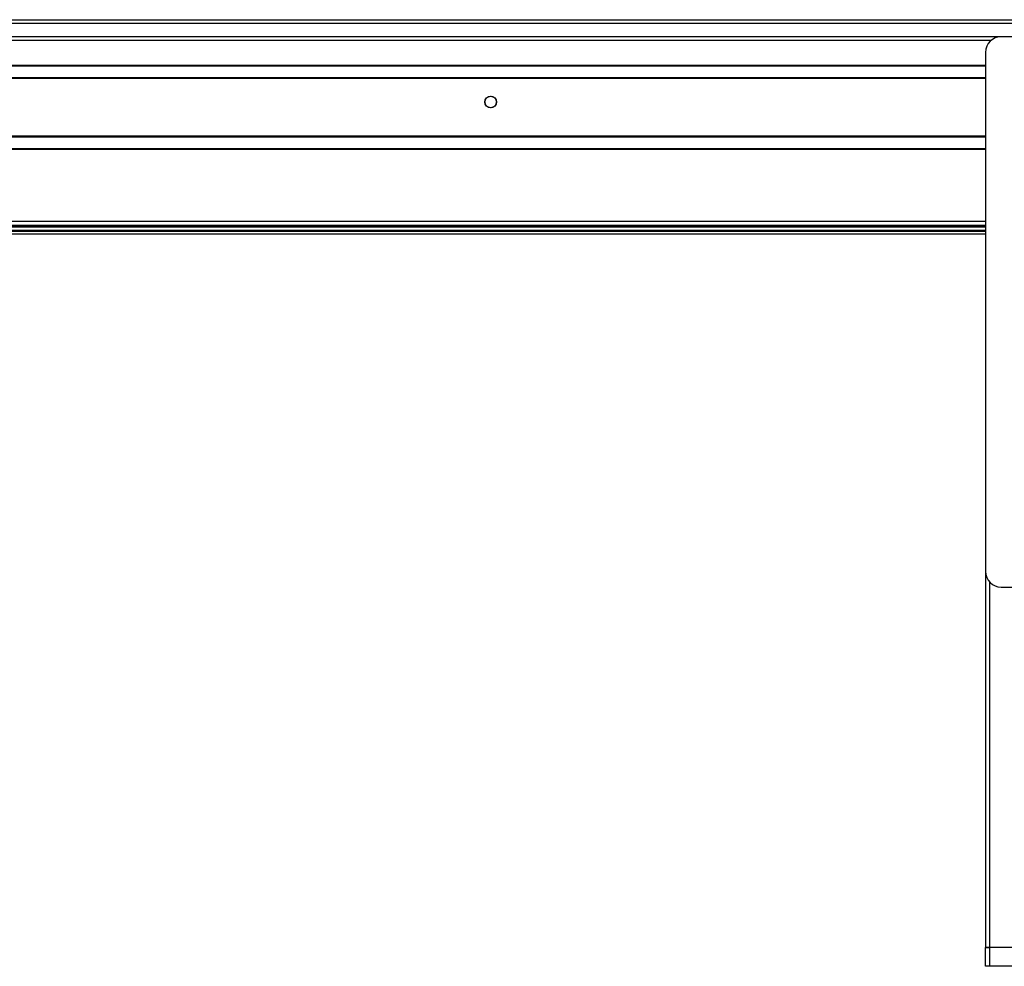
# Model space of a CAD drawing. Header units: millimetres. Extents: x 0 to 420, y 0 to 297.
# Tile 12 of 35: x 155 to 186, y 211 to 241. Entities that reach past the tile are written whole.
import ezdxf

# ---------------------------------------------------------------- set-up
doc = ezdxf.new("R2010")
doc.units = ezdxf.units.MM

msp = doc.modelspace()

# ---------------------------------------------------------------- linework, layer by layer
at = {"color": 7, "linetype": 'Continuous', "lineweight": 25}
for p, q in [((191.366, 241.16829), (120.86286, 241.16829)), ((120.96443, 241.28479), (191.26443, 241.28479)), ((185.76443, 240.74329), (126.46443, 240.74329)), ((189.26443, 240.74329), (185.76443, 240.74329)), ((185.43371, 240.61829), (126.79515, 240.61829)), ((185.26443, 240.24329), (185.26443, 223.74329)), ((185.26443, 239.82579), (126.96443, 239.82579)), ((185.26443, 239.80329), (126.96443, 239.80329)), ((185.26443, 239.43329), (126.96443, 239.43329)), ((185.26443, 239.41079), (126.96443, 239.41079)), ((185.26443, 237.57579), (126.96443, 237.57579)), ((185.26443, 237.55329), (126.96443, 237.55329)), ((185.26443, 237.18329), (126.96443, 237.18329)), ((185.26443, 237.16079), (126.96443, 237.16079)), ((185.26443, 234.86829), (126.96443, 234.86829)), ((185.26443, 234.74329), (126.96443, 234.74329)), ((126.96443, 234.71809), (185.26443, 234.71809)), ((126.96443, 234.70296), (185.26443, 234.70296)), ((126.96443, 234.59439), (185.26443, 234.59439)), ((126.96443, 234.56493), (185.26443, 234.56493)), ((126.96443, 234.47922), (185.26443, 234.47922)), ((185.26443, 223.74329), (185.26443, 211.78329)), ((185.38943, 223.41257), (185.38943, 211.78329)), ((185.76443, 223.24329), (189.26443, 223.24329)), ((185.38943, 211.78329), (185.26443, 211.78329)), ((185.26443, 211.18329), (185.26443, 211.78329)), ((185.26443, 211.78329), (185.38943, 211.78329)), ((186.18193, 211.78329), (185.38943, 211.78329)), ((185.38943, 211.78329), (185.38943, 211.18329)), ((189.63943, 211.78329), (185.38943, 211.78329)), ((185.38943, 211.18329), (185.26443, 211.18329)), ((189.63943, 211.18329), (185.38943, 211.18329))]:
    msp.add_line(p, q, dxfattribs=at)
for radius in [0.1875, 0.1825]:
    msp.add_circle((169.53943, 238.66829), radius, dxfattribs=at)
for centre, start, end in [((185.76443, 240.24329), 90, 180), ((185.76443, 223.74329), 180, 270)]:
    msp.add_arc(centre, 0.5, start, end, dxfattribs=at)

doc.saveas('drawing.dxf')
